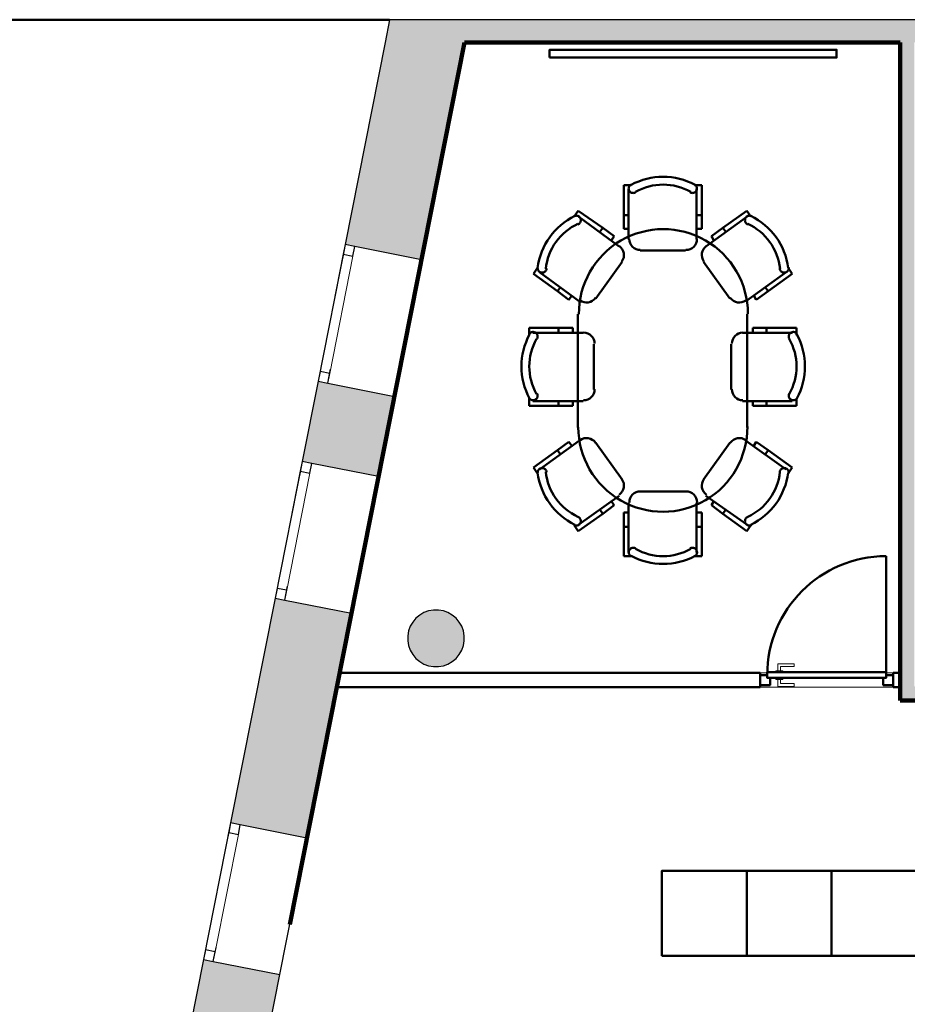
# Model space of a CAD drawing. Header units: metres. Extents: x -1 to 430, y -6 to 34.
# Tile 4 of 13: x 398.12 to 404.39, y 21.27 to 28.23. Entities that reach past the tile are written whole.
import ezdxf

# ---------------------------------------------------------------- set-up
doc = ezdxf.new("R2010")
doc.units = ezdxf.units.M
for name, pattern in [('CONTINUA', [0]), ('PUNKT', [6.35, 0, -6.35]), ('VERDECKT', [9.525, 6.35, -3.175])]:
    doc.linetypes.add(name, pattern=pattern)
for name, color, linetype, lineweight in [('3D P4 MURS', 7, 'CONTINUA', 25), ('3D P4 MURS NOUS', 7, 'CONTINUA', 25), ('3D P4 PILAR', 7, 'CONTINUA', 25), ('P4  REVESTIMENT pintat (blau fosc)', 7, 'CONTINUA', 25), ('P4 ESCALES 2D', 7, 'CONTINUA', 25), ('P4 MOBLES', 7, 'CONTINUA', 25), ('P4 REVESTIMENT  enguixat i pintat (lila)', 7, 'CONTINUA', 25)]:
    doc.layers.add(name, color=color, linetype=linetype, lineweight=lineweight)

# ---------------------------------------------------------------- blocks, each defined once
blk = doc.blocks.new('_CLOSEDFILLED')
at = {"color": 0, "linetype": 'ByBlock', "lineweight": -2}
blk.add_solid([(-1, 0), (0, 0), (-1, 0)], dxfattribs=at)
blk = doc.blocks.new('OBJETO_COMPLEJO_1')
at = {"layer": 'P4 MOBLES', "color": 202, "linetype": 'CONTINUA', "lineweight": 50, "transparency": 33554687}
for p, q in [((402.4351, 27.0593), (402.3843, 27.0593)), ((402.3843, 27.0593), (402.3843, 26.8476)), ((402.8838, 27.0593), (402.9346, 27.0593)), ((402.9346, 27.0593), (402.9346, 26.8476)), ((402.4182, 27.0339), (402.4182, 26.6783)), ((402.8965, 26.6783), (402.8965, 27.0339)), ((402.033, 26.8392), (402.0626, 26.8773)), ((402.0626, 26.8773), (402.2362, 26.7587)), ((402.3843, 26.8476), (402.4182, 26.8476)), ((402.3843, 26.8476), (402.3843, 26.7503)), ((402.9346, 26.8476), (402.8965, 26.8476)), ((402.9346, 26.8476), (402.9346, 26.7503)), ((403.2521, 26.8773), (403.0828, 26.7587)), ((403.2818, 26.8392), (403.2521, 26.8773)), ((402.3505, 26.6275), (402.0668, 26.8349)), ((402.9643, 26.6275), (403.2521, 26.8349)), ((402.2362, 26.7587), (402.215, 26.7291)), ((402.2362, 26.7587), (402.3166, 26.6995)), ((402.3843, 26.7503), (402.4182, 26.7503)), ((402.9346, 26.7503), (402.8965, 26.7503)), ((402.9304, 26.7503), (402.905, 26.7503)), ((403.0828, 26.7587), (403.0024, 26.6995)), ((403.0828, 26.7587), (403.104, 26.7291)), ((402.3166, 26.6995), (402.2954, 26.6698)), ((402.3124, 26.6952), (402.2997, 26.6741)), ((403.0024, 26.6995), (403.0193, 26.6698)), ((403.0024, 26.6952), (403.0193, 26.6741)), ((402.4986, 26.5979), (402.8203, 26.5979)), ((402.1854, 26.2592), (402.3716, 26.5174)), ((403.1336, 26.2592), (402.9473, 26.5174)), ((401.7748, 26.4751), (401.7451, 26.4328)), ((401.7451, 26.4328), (401.9144, 26.31)), ((401.7875, 26.4455), (402.0711, 26.2381)), ((403.5315, 26.4455), (403.2437, 26.2381)), ((403.5738, 26.4328), (403.4045, 26.31)), ((403.5442, 26.4751), (403.5738, 26.4328)), ((401.9144, 26.31), (401.9356, 26.3396)), ((401.9144, 26.31), (401.9949, 26.2508)), ((403.4045, 26.31), (403.3199, 26.2508)), ((403.4045, 26.31), (403.3834, 26.3396)), ((401.9949, 26.2508), (402.016, 26.2804)), ((403.3199, 26.2508), (403.3029, 26.2804)), ((402.0584, 26.1492), (402.0584, 25.3491)), ((403.2564, 25.3491), (403.2564, 26.1492)), ((401.7155, 26.001), (401.7155, 26.0518)), ((401.7155, 26.0518), (401.9229, 26.0518)), ((402.0965, 26.0179), (401.7409, 26.0179)), ((401.9229, 26.0518), (401.9229, 26.0179)), ((401.9229, 26.0518), (402.0245, 26.0518)), ((402.0245, 26.0518), (402.0245, 26.0179)), ((402.0245, 26.0476), (402.0245, 26.0222)), ((403.2225, 26.0179), (403.5738, 26.0179)), ((403.3918, 26.0518), (403.2945, 26.0518)), ((403.2945, 26.0518), (403.2945, 26.0179)), ((403.2945, 26.0476), (403.2945, 26.0222)), ((403.3918, 26.0518), (403.3918, 26.0179)), ((403.6035, 26.0518), (403.3918, 26.0518)), ((403.6035, 26.001), (403.6035, 26.0518)), ((402.1727, 25.6158), (402.1727, 25.9375)), ((403.1421, 25.6158), (403.1421, 25.9375)), ((401.7155, 25.5523), (401.7155, 25.5015)), ((401.7409, 25.5353), (402.0965, 25.5353)), ((401.9229, 25.5015), (401.9229, 25.5353)), ((402.0245, 25.5015), (402.0245, 25.5353)), ((403.5738, 25.5353), (403.2225, 25.5353)), ((403.2945, 25.5015), (403.2945, 25.5353)), ((403.3918, 25.5015), (403.3918, 25.5353)), ((403.6035, 25.5523), (403.6035, 25.5015)), ((401.7155, 25.5015), (401.9229, 25.5015)), ((401.9229, 25.5015), (402.0245, 25.5015)), ((403.3918, 25.5015), (403.2945, 25.5015)), ((403.6035, 25.5015), (403.3918, 25.5015)), ((401.7875, 25.0528), (402.0711, 25.256)), ((401.9144, 25.1882), (401.9949, 25.2475)), ((401.9949, 25.2475), (402.016, 25.2179)), ((403.5315, 25.0528), (403.2437, 25.256)), ((403.3199, 25.2475), (403.3029, 25.2179)), ((403.4045, 25.1882), (403.3199, 25.2475)), ((401.7451, 25.0655), (401.9144, 25.1882)), ((401.9144, 25.1882), (401.9356, 25.1586)), ((402.1854, 25.239), (402.3716, 24.9808)), ((403.1336, 25.239), (402.9473, 24.9808)), ((403.4045, 25.1882), (403.3834, 25.1586)), ((403.5738, 25.0655), (403.4045, 25.1882)), ((401.7748, 25.0231), (401.7451, 25.0655)), ((403.5442, 25.0231), (403.5738, 25.0655)), ((402.4986, 24.8961), (402.8203, 24.8961)), ((402.3505, 24.8665), (402.0668, 24.6633)), ((402.3166, 24.7988), (402.2954, 24.8284)), ((402.3124, 24.803), (402.2997, 24.8242)), ((402.9643, 24.8665), (403.2521, 24.6633)), ((403.0024, 24.7988), (403.0193, 24.8284)), ((403.0024, 24.803), (403.0193, 24.8242)), ((402.2362, 24.7395), (402.215, 24.7691)), ((402.2362, 24.7395), (402.3166, 24.7988)), ((402.4182, 24.4644), (402.4182, 24.8157)), ((402.8965, 24.8157), (402.8965, 24.4644)), ((403.0828, 24.7395), (403.0024, 24.7988)), ((403.0828, 24.7395), (403.104, 24.7691)), ((402.0626, 24.6167), (402.2362, 24.7395)), ((402.3843, 24.6464), (402.3843, 24.748)), ((402.3843, 24.748), (402.4182, 24.748)), ((402.9346, 24.748), (402.8965, 24.748)), ((402.9304, 24.748), (402.905, 24.748)), ((402.9346, 24.6464), (402.9346, 24.748)), ((403.2521, 24.6167), (403.0828, 24.7395)), ((402.033, 24.6591), (402.0626, 24.6167)), ((402.3843, 24.6464), (402.4182, 24.6464)), ((402.3843, 24.439), (402.3843, 24.6464)), ((402.9346, 24.6464), (402.8965, 24.6464)), ((402.9346, 24.439), (402.9346, 24.6464)), ((403.2818, 24.6591), (403.2521, 24.6167)), ((402.4351, 24.439), (402.3843, 24.439)), ((402.8838, 24.439), (402.9346, 24.439))]:
    blk.add_line(p, q, dxfattribs=at)
for points in [[(402.4346, 27.0638), (402.431, 27.0615), (402.4278, 27.0587), (402.425, 27.0556), (402.4226, 27.0521), (402.4207, 27.0484), (402.4193, 27.0444), (402.4185, 27.0402), (402.4182, 27.0359), (402.4185, 27.0316), (402.4194, 27.0275), (402.4208, 27.0235), (402.4227, 27.0198), (402.425, 27.0163), (402.4279, 27.0132), (402.4311, 27.0104), (402.4347, 27.0081), (402.4387, 27.0063), (402.4427, 27.0051), (402.4469, 27.0044), (402.4511, 27.0043), (402.4552, 27.0047), (402.4593, 27.0057), (402.4633, 27.0072), (402.4671, 27.0093)], [(402.8519, 27.0093), (402.8556, 27.0072), (402.8596, 27.0057), (402.8636, 27.0047), (402.8677, 27.0043), (402.8719, 27.0044), (402.876, 27.005), (402.8801, 27.0062), (402.884, 27.008), (402.8876, 27.0102), (402.8908, 27.0129), (402.8937, 27.016), (402.8961, 27.0194), (402.898, 27.023), (402.8995, 27.027), (402.9004, 27.0311), (402.9008, 27.0353), (402.9006, 27.0396), (402.8998, 27.0437), (402.8985, 27.0477), (402.8968, 27.0515), (402.8945, 27.0549), (402.8918, 27.0581), (402.8887, 27.0609), (402.8852, 27.0634)], [(402.0601, 26.783), (402.0639, 26.7849), (402.0674, 26.7872), (402.0706, 26.7899), (402.0734, 26.793), (402.0757, 26.7964), (402.0776, 26.8002), (402.079, 26.8041), (402.0798, 26.8083), (402.0801, 26.8126), (402.0798, 26.8168), (402.079, 26.8209), (402.0776, 26.8248), (402.0758, 26.8285), (402.0734, 26.832), (402.0707, 26.8351), (402.0674, 26.8379), (402.0638, 26.8402), (402.06, 26.842), (402.0561, 26.8433), (402.052, 26.8441), (402.0478, 26.8443), (402.0437, 26.8439), (402.0395, 26.843), (402.0355, 26.8416)], [(403.2846, 26.8416), (403.2806, 26.843), (403.2765, 26.8439), (403.2723, 26.8443), (403.2682, 26.8441), (403.2641, 26.8433), (403.2601, 26.842), (403.2563, 26.8402), (403.2527, 26.8379), (403.2495, 26.8351), (403.2467, 26.832), (403.2444, 26.8285), (403.2425, 26.8248), (403.2412, 26.8209), (403.2403, 26.8168), (403.24, 26.8126), (403.2403, 26.8083), (403.2412, 26.8041), (403.2425, 26.8002), (403.2444, 26.7964), (403.2468, 26.793), (403.2495, 26.7899), (403.2527, 26.7872), (403.2562, 26.7849), (403.2601, 26.783)], [(402.4224, 26.6804), (402.424, 26.6646), (402.4286, 26.6499), (402.4358, 26.6366), (402.4454, 26.625), (402.457, 26.6155), (402.4703, 26.6083), (402.485, 26.6037), (402.5007, 26.6021)], [(402.8225, 26.6021), (402.8382, 26.6037), (402.8529, 26.6083), (402.8662, 26.6155), (402.8778, 26.625), (402.8874, 26.6366), (402.8946, 26.6499), (402.8992, 26.6646), (402.9008, 26.6804)], [(402.3702, 26.5213), (402.3781, 26.5351), (402.383, 26.5497), (402.3849, 26.5647), (402.3839, 26.5797), (402.38, 26.5942), (402.3734, 26.6078), (402.3641, 26.6201), (402.3523, 26.6306)], [(402.9679, 26.6306), (402.956, 26.6201), (402.9467, 26.6078), (402.9401, 26.5942), (402.9363, 26.5797), (402.9353, 26.5647), (402.9372, 26.5497), (402.942, 26.5351), (402.9499, 26.5213)], [(401.7755, 26.4776), (401.7753, 26.4733), (401.7757, 26.4691), (401.7766, 26.465), (401.778, 26.461), (401.7799, 26.4573), (401.7824, 26.4539), (401.7853, 26.4508), (401.7886, 26.448), (401.7923, 26.4458), (401.7961, 26.444), (401.8002, 26.4429), (401.8043, 26.4422), (401.8085, 26.4421), (401.8127, 26.4426), (401.8168, 26.4436), (401.8208, 26.4453), (401.8246, 26.4474), (401.828, 26.45), (401.8309, 26.4529), (401.8335, 26.4563), (401.8356, 26.4599), (401.8372, 26.4638), (401.8382, 26.4679), (401.8388, 26.4722)], [(403.4856, 26.4722), (403.4861, 26.4679), (403.4872, 26.4638), (403.4888, 26.4599), (403.4909, 26.4563), (403.4934, 26.4529), (403.4964, 26.45), (403.4998, 26.4474), (403.5035, 26.4453), (403.5075, 26.4437), (403.5117, 26.4426), (403.5158, 26.4421), (403.52, 26.4422), (403.5242, 26.4429), (403.5282, 26.444), (403.5321, 26.4458), (403.5358, 26.448), (403.5391, 26.4508), (403.542, 26.4539), (403.5444, 26.4573), (403.5464, 26.461), (403.5478, 26.465), (403.5487, 26.4691), (403.5491, 26.4733), (403.5488, 26.4776)], [(402.0746, 26.2451), (402.0884, 26.2372), (402.103, 26.2324), (402.118, 26.2305), (402.133, 26.2315), (402.1475, 26.2353), (402.1612, 26.2419), (402.1734, 26.2512), (402.1839, 26.2631)], [(403.1362, 26.2631), (403.1467, 26.2512), (403.159, 26.2419), (403.1726, 26.2353), (403.1871, 26.2315), (403.2021, 26.2305), (403.2171, 26.2324), (403.2317, 26.2372), (403.2455, 26.2451)], [(401.7703, 25.9741), (401.7723, 25.9779), (401.7739, 25.9818), (401.7748, 25.9858), (401.7753, 25.99), (401.7752, 25.9941), (401.7745, 25.9983), (401.7733, 26.0023), (401.7716, 26.0062), (401.7693, 26.0098), (401.7666, 26.0131), (401.7636, 26.0159), (401.7602, 26.0183), (401.7565, 26.0202), (401.7526, 26.0217), (401.7485, 26.0226), (401.7442, 26.023), (401.74, 26.0228), (401.7358, 26.0221), (401.7319, 26.0208), (401.7281, 26.019), (401.7246, 26.0167), (401.7214, 26.014), (401.7186, 26.0109), (401.7162, 26.0074)], [(402.1775, 25.9405), (402.1759, 25.9562), (402.1713, 25.9709), (402.1641, 25.9842), (402.1545, 25.9958), (402.1429, 26.0054), (402.1296, 26.0126), (402.1149, 26.0172), (402.0992, 26.0188)], [(403.2252, 26.0188), (403.2094, 26.0172), (403.1947, 26.0126), (403.1814, 26.0054), (403.1698, 25.9958), (403.1603, 25.9842), (403.1531, 25.9709), (403.1485, 25.9562), (403.1469, 25.9405)], [(403.6082, 26.0074), (403.6058, 26.0109), (403.6029, 26.014), (403.5998, 26.0167), (403.5963, 26.019), (403.5925, 26.0208), (403.5885, 26.0221), (403.5844, 26.0228), (403.5801, 26.023), (403.5759, 26.0226), (403.5718, 26.0217), (403.5679, 26.0202), (403.5642, 26.0183), (403.5608, 26.0159), (403.5577, 26.0131), (403.5551, 26.0098), (403.5528, 26.0062), (403.5511, 26.0023), (403.5499, 25.9983), (403.5492, 25.9941), (403.5491, 25.99), (403.5495, 25.9858), (403.5505, 25.9818), (403.552, 25.9779), (403.5541, 25.9741)], [(401.7157, 25.5568), (401.7181, 25.5532), (401.7208, 25.55), (401.724, 25.5472), (401.7274, 25.5448), (401.7312, 25.5429), (401.7352, 25.5415), (401.7393, 25.5407), (401.7436, 25.5404), (401.7479, 25.5407), (401.7521, 25.5416), (401.756, 25.543), (401.7598, 25.5449), (401.7632, 25.5473), (401.7664, 25.5501), (401.7691, 25.5533), (401.7714, 25.557), (401.7732, 25.5609), (401.7745, 25.5649), (401.7752, 25.5691), (401.7753, 25.5733), (401.7749, 25.5775), (401.7739, 25.5816), (401.7724, 25.5855), (401.7703, 25.5893)], [(402.0992, 25.5404), (402.1149, 25.542), (402.1296, 25.5466), (402.1429, 25.5538), (402.1545, 25.5633), (402.1641, 25.5749), (402.1713, 25.5882), (402.1759, 25.6029), (402.1775, 25.6187)], [(403.1469, 25.6187), (403.1485, 25.6029), (403.1531, 25.5882), (403.1603, 25.5749), (403.1698, 25.5633), (403.1814, 25.5538), (403.1947, 25.5466), (403.2094, 25.542), (403.2252, 25.5404)], [(403.5541, 25.5893), (403.552, 25.5855), (403.5505, 25.5816), (403.5495, 25.5775), (403.5491, 25.5733), (403.5492, 25.5691), (403.5499, 25.5649), (403.5511, 25.5609), (403.5529, 25.557), (403.5553, 25.5533), (403.558, 25.5501), (403.5611, 25.5473), (403.5646, 25.5449), (403.5683, 25.543), (403.5723, 25.5416), (403.5765, 25.5407), (403.5808, 25.5404), (403.585, 25.5407), (403.5892, 25.5415), (403.5932, 25.5429), (403.5969, 25.5448), (403.6004, 25.5472), (403.6035, 25.55), (403.6063, 25.5532), (403.6086, 25.5568)], [(402.1839, 25.2411), (402.1734, 25.253), (402.1612, 25.2622), (402.1475, 25.2688), (402.133, 25.2727), (402.118, 25.2737), (402.103, 25.2718), (402.0884, 25.2669), (402.0746, 25.259)], [(403.2455, 25.259), (403.2317, 25.2669), (403.2171, 25.2718), (403.2021, 25.2737), (403.1871, 25.2727), (403.1726, 25.2688), (403.159, 25.2622), (403.1467, 25.2529), (403.1362, 25.241)], [(401.8388, 25.0319), (401.8382, 25.0362), (401.8372, 25.0403), (401.8356, 25.0442), (401.8335, 25.0479), (401.8309, 25.0512), (401.828, 25.0542), (401.8246, 25.0568), (401.8208, 25.0589), (401.8168, 25.0605), (401.8127, 25.0615), (401.8085, 25.062), (401.8043, 25.0619), (401.8002, 25.0613), (401.7961, 25.0601), (401.7923, 25.0584), (401.7886, 25.0561), (401.7853, 25.0534), (401.7824, 25.0503), (401.7799, 25.0468), (401.778, 25.0431), (401.7766, 25.0392), (401.7757, 25.035), (401.7753, 25.0308), (401.7755, 25.0265)], [(403.5488, 25.0265), (403.5491, 25.0308), (403.5487, 25.0351), (403.5478, 25.0392), (403.5464, 25.0431), (403.5444, 25.0468), (403.542, 25.0503), (403.5391, 25.0534), (403.5358, 25.0561), (403.5321, 25.0584), (403.5282, 25.0601), (403.5242, 25.0613), (403.52, 25.0619), (403.5158, 25.062), (403.5117, 25.0615), (403.5075, 25.0605), (403.5035, 25.0589), (403.4998, 25.0568), (403.4964, 25.0542), (403.4934, 25.0512), (403.4909, 25.0479), (403.4888, 25.0442), (403.4872, 25.0403), (403.4861, 25.0362), (403.4856, 25.0319)], [(402.3523, 24.8735), (402.3641, 24.884), (402.3734, 24.8963), (402.38, 24.9099), (402.3839, 24.9245), (402.3849, 24.9395), (402.383, 24.9545), (402.3781, 24.9691), (402.3702, 24.9828)], [(402.9499, 24.9828), (402.942, 24.9691), (402.9372, 24.9545), (402.9353, 24.9394), (402.9363, 24.9245), (402.9401, 24.9099), (402.9467, 24.8963), (402.956, 24.884), (402.9679, 24.8735)], [(402.5013, 24.8969), (402.4855, 24.8953), (402.4708, 24.8908), (402.4575, 24.8836), (402.4459, 24.874), (402.4364, 24.8624), (402.4292, 24.8491), (402.4246, 24.8344), (402.423, 24.8186)], [(402.9014, 24.8186), (402.8998, 24.8344), (402.8952, 24.8491), (402.888, 24.8624), (402.8784, 24.874), (402.8668, 24.8836), (402.8535, 24.8908), (402.8388, 24.8953), (402.8231, 24.8969)], [(402.0355, 24.6583), (402.0395, 24.6569), (402.0437, 24.656), (402.0478, 24.6556), (402.052, 24.6558), (402.0561, 24.6566), (402.06, 24.6579), (402.0638, 24.6597), (402.0674, 24.662), (402.0707, 24.6648), (402.0734, 24.6679), (402.0758, 24.6714), (402.0776, 24.6751), (402.079, 24.679), (402.0798, 24.6831), (402.0801, 24.6873), (402.0798, 24.6916), (402.079, 24.6958), (402.0776, 24.6998), (402.0757, 24.7035), (402.0734, 24.7069), (402.0706, 24.71), (402.0674, 24.7128), (402.0639, 24.7151), (402.0601, 24.7169)], [(403.2601, 24.7169), (403.2562, 24.7151), (403.2527, 24.7128), (403.2495, 24.71), (403.2468, 24.7069), (403.2444, 24.7035), (403.2425, 24.6998), (403.2412, 24.6958), (403.2403, 24.6916), (403.24, 24.6873), (403.2403, 24.6831), (403.2412, 24.679), (403.2425, 24.6751), (403.2444, 24.6714), (403.2467, 24.6679), (403.2495, 24.6648), (403.2527, 24.662), (403.2563, 24.6597), (403.2601, 24.6579), (403.2641, 24.6566), (403.2682, 24.6558), (403.2723, 24.6556), (403.2765, 24.656), (403.2806, 24.6569), (403.2846, 24.6583)], [(402.4677, 24.494), (402.4639, 24.4961), (402.4599, 24.4976), (402.4558, 24.4986), (402.4516, 24.499), (402.4474, 24.4989), (402.4433, 24.4982), (402.4392, 24.4969), (402.4353, 24.4951), (402.4317, 24.4928), (402.4284, 24.4901), (402.4256, 24.4869), (402.4232, 24.4835), (402.4213, 24.4797), (402.4199, 24.4758), (402.4191, 24.4716), (402.4188, 24.4673), (402.4191, 24.463), (402.4199, 24.4589), (402.4213, 24.4549), (402.4232, 24.4511), (402.4255, 24.4477), (402.4283, 24.4445), (402.4316, 24.4418), (402.4352, 24.4394)], [(402.8857, 24.4399), (402.8893, 24.4423), (402.8924, 24.4451), (402.8951, 24.4483), (402.8974, 24.4518), (402.8991, 24.4556), (402.9004, 24.4595), (402.9012, 24.4637), (402.9014, 24.4679), (402.901, 24.4722), (402.9001, 24.4763), (402.8986, 24.4802), (402.8967, 24.4839), (402.8943, 24.4873), (402.8914, 24.4903), (402.8882, 24.493), (402.8845, 24.4953), (402.8807, 24.497), (402.8766, 24.4982), (402.8725, 24.4989), (402.8683, 24.499), (402.8642, 24.4985), (402.8601, 24.4976), (402.8562, 24.496), (402.8525, 24.494)]]:
    blk.add_lwpolyline(points, dxfattribs=at)
for centre, radius, start, end in [((402.6617, 26.6426), 0.476, 61.7023, 118.31126), ((402.6617, 26.668), 0.3956, 60.45388, 119.56284), ((402.2472, 26.4148), 0.476, 116.03229, 172.64073), ((403.0731, 26.4147), 0.476, 7.36723, 63.97567), ((402.226, 26.4275), 0.3956, 114.78313, 173.89157), ((403.0942, 26.4274), 0.3956, 6.11805, 65.22722), ((402.6635, 26.1521), 0.5971, 359.92529, 180.43596), ((402.137, 25.7797), 0.476, 151.70237, 208.31074), ((402.1116, 25.7797), 0.3956, 150.45351, 209.5624), ((403.2085, 25.7795), 0.3956, 330.45335, 29.56209), ((403.1874, 25.7795), 0.476, 331.70286, 28.31116), ((402.6597, 25.3504), 0.5971, 179.9253, 0.43593), ((402.2259, 25.0768), 0.3956, 186.12386, 245.23316), ((403.0941, 25.0767), 0.3956, 294.78909, 353.89783), ((402.2471, 25.0895), 0.476, 187.37292, 243.98146), ((403.073, 25.0894), 0.476, 296.03808, 352.64644), ((402.6621, 24.8353), 0.3956, 240.45391, 299.56284), ((402.6621, 24.8607), 0.476, 241.70305, 298.31079)]:
    blk.add_arc(centre, radius, start, end, dxfattribs=at)

msp = doc.modelspace()

# ---------------------------------------------------------------- hatches: boundary and pattern name
at = {"layer": '3D P4 MURS', "linetype": 'CONTINUA', "lineweight": 18, "true_color": 0xa0a0a0, "transparency": 33554687}
for points in [[(400.698, 28.0682), (400.4151, 26.64), (400.9546, 26.5331), (401.2904, 28.2282), (400.7297, 28.2282)], [(426.8464, 28.2282), (401.2904, 28.2282), (401.2587, 28.0682), (426.8132, 28.0682)], [(404.437, 23.5195), (404.437, 28.0682), (404.337, 28.0682), (404.337, 23.5195)], [(400.2239, 25.6752), (400.1116, 25.1082), (400.6511, 25.0013), (400.7634, 25.5683)], [(399.6059, 22.5561), (400.1454, 22.4492), (400.4599, 24.0365), (399.9204, 24.1434)], [(404.337, 23.4195), (406.177, 23.4195), (406.177, 23.5195), (404.337, 23.5195)], [(399.3106, 21.0653), (399.8501, 20.9584), (399.9543, 21.4844), (399.4148, 21.5913)]]:
    msp.add_hatch(color=253, dxfattribs=at).paths.add_polyline_path(points)
at = {"layer": '3D P4 PILAR', "linetype": 'CONTINUA', "lineweight": 18, "transparency": 33554687}
msp.add_hatch(color=9, dxfattribs=at).paths.add_polyline_path([(401.0745, 24.0592), (401.0395, 24.0592), (401.0051, 24.0531), (400.9722, 24.0412), (400.942, 24.0237), (400.9152, 24.0012), (400.8927, 23.9745), (400.8753, 23.9442), (400.8633, 23.9114), (400.8572, 23.8769), (400.8572, 23.842), (400.8633, 23.8076), (400.8753, 23.7747), (400.8927, 23.7445), (400.9152, 23.7177), (400.942, 23.6952), (400.9722, 23.6777), (401.0051, 23.6658), (401.0395, 23.6597), (401.0745, 23.6597), (401.1089, 23.6658), (401.1417, 23.6777), (401.172, 23.6952), (401.1988, 23.7177), (401.2212, 23.7445), (401.2387, 23.7747), (401.2507, 23.8076), (401.2567, 23.842), (401.2567, 23.8769), (401.2507, 23.9114), (401.2387, 23.9442), (401.2212, 23.9745), (401.1988, 24.0012), (401.172, 24.0237), (401.1417, 24.0412), (401.1089, 24.0531)])

# ---------------------------------------------------------------- linework, layer by layer
at = {"layer": '3D P4 MURS', "color": 7, "linetype": 'CONTINUA', "lineweight": 25, "transparency": 33554687}
for p, q in [((400.7297, 28.2282), (400.698, 28.0682)), ((401.2904, 28.2282), (400.7297, 28.2282)), ((426.8464, 28.2282), (401.2904, 28.2282)), ((400.698, 28.0682), (400.4151, 26.64)), ((400.9546, 26.5331), (401.2587, 28.0682)), ((401.2587, 28.0682), (404.337, 28.0682)), ((404.337, 28.0682), (404.337, 23.5195)), ((400.4151, 26.64), (400.2239, 25.6752)), ((400.4837, 26.6264), (400.4151, 26.64)), ((400.9546, 26.5331), (400.4837, 26.6264)), ((400.7634, 25.5683), (400.9546, 26.5331)), ((400.2239, 25.6752), (400.1116, 25.1082)), ((400.2239, 25.6752), (400.2926, 25.6616)), ((400.2926, 25.6616), (400.7634, 25.5683)), ((400.6511, 25.0013), (400.7634, 25.5683)), ((400.1116, 25.1082), (399.9204, 24.1434)), ((400.1802, 25.0946), (400.1116, 25.1082)), ((400.6511, 25.0013), (400.1802, 25.0946)), ((400.4599, 24.0365), (400.6511, 25.0013)), ((399.9204, 24.1434), (399.6059, 22.5561)), ((399.9204, 24.1434), (399.9891, 24.1298)), ((399.9891, 24.1298), (400.4599, 24.0365)), ((400.1454, 22.4492), (400.4599, 24.0365)), ((404.337, 23.5195), (404.337, 23.4195)), ((404.337, 23.4195), (406.177, 23.4195)), ((399.6059, 22.5561), (399.4148, 21.5913)), ((399.6746, 22.5425), (399.6059, 22.5561)), ((400.1454, 22.4492), (399.6746, 22.5425)), ((399.9543, 21.4844), (400.1454, 22.4492)), ((399.4148, 21.5913), (399.3106, 21.0653)), ((399.4148, 21.5913), (399.4834, 21.5777)), ((399.4834, 21.5777), (399.9543, 21.4844)), ((399.8501, 20.9584), (399.9543, 21.4844))]:
    msp.add_line(p, q, dxfattribs=at)
at = {"layer": '3D P4 MURS', "color": 7, "linetype": 'PUNKT', "lineweight": 25, "transparency": 33554687}
for p, q in [((400.4151, 26.64), (400.2239, 25.6752)), ((400.4837, 26.6264), (400.4151, 26.64)), ((400.2926, 25.6616), (400.4837, 26.6264)), ((400.2239, 25.6752), (400.2926, 25.6616)), ((400.1116, 25.1082), (399.9204, 24.1434)), ((400.1802, 25.0946), (400.1116, 25.1082)), ((399.9891, 24.1298), (400.1802, 25.0946)), ((399.9204, 24.1434), (399.9891, 24.1298)), ((399.6059, 22.5561), (399.4148, 21.5913)), ((399.4834, 21.5777), (399.6746, 22.5425)), ((399.6746, 22.5425), (399.6059, 22.5561)), ((399.4148, 21.5913), (399.4834, 21.5777))]:
    msp.add_line(p, q, dxfattribs=at)
at = {"layer": '3D P4 MURS', "color": 7, "linetype": 'CONTINUA', "lineweight": 25, "transparency": 33554687}
for points in [[(400.4151, 26.64), (400.4015, 26.5713), (400.4701, 26.5577), (400.4837, 26.6264), (400.4151, 26.64)], [(400.2375, 25.7439), (400.2239, 25.6752), (400.2926, 25.6616), (400.3062, 25.7303), (400.2375, 25.7439)], [(400.1116, 25.1082), (400.098, 25.0395), (400.1666, 25.0259), (400.1802, 25.0946), (400.1116, 25.1082)], [(399.934, 24.2121), (399.9204, 24.1434), (399.9891, 24.1298), (400.0027, 24.1985), (399.934, 24.2121)], [(399.6059, 22.5561), (399.5923, 22.4874), (399.661, 22.4738), (399.6746, 22.5425), (399.6059, 22.5561)], [(399.4284, 21.66), (399.4148, 21.5913), (399.4834, 21.5777), (399.4971, 21.6464), (399.4284, 21.66)]]:
    msp.add_lwpolyline(points, close=True, dxfattribs=at)
at = {"layer": '3D P4 MURS', "color": 40, "linetype": 'CONTINUA', "lineweight": 18, "transparency": 33554687}
for points in [[(400.4015, 26.5713), (400.2375, 25.7439), (400.3062, 25.7303), (400.4701, 26.5577), (400.4015, 26.5713)], [(400.098, 25.0395), (399.934, 24.2121), (400.0027, 24.1985), (400.1666, 25.0259), (400.098, 25.0395)], [(399.5923, 22.4874), (399.4284, 21.66), (399.4971, 21.6464), (399.661, 22.4738), (399.5923, 22.4874)]]:
    msp.add_lwpolyline(points, close=True, dxfattribs=at)
at = {"layer": '3D P4 MURS NOUS', "color": 4, "linetype": 'CONTINUA', "lineweight": 50, "transparency": 33554687}
for p, q in [((404.237, 23.6197), (404.237, 24.4397)), ((400.3764, 23.6147), (400.3565, 23.5147)), ((403.347, 23.6147), (400.3764, 23.6147)), ((403.347, 23.6147), (403.347, 23.5147)), ((404.287, 23.5147), (404.287, 23.6147)), ((404.337, 23.6147), (404.287, 23.6147)), ((404.337, 23.5147), (404.337, 23.6147)), ((400.3565, 23.5147), (403.347, 23.5147)), ((404.287, 23.5147), (404.337, 23.5147))]:
    msp.add_line(p, q, dxfattribs=at)
at = {"layer": '3D P4 MURS NOUS', "color": 40, "linetype": 'CONTINUA', "lineweight": 18, "transparency": 33554687}
for points in [[(403.472, 23.6297), (403.492, 23.6297), (403.492, 23.6597), (403.587, 23.6597), (403.587, 23.6797), (403.472, 23.6797), (403.472, 23.6297)], [(403.457, 23.6197), (403.507, 23.6197), (403.507, 23.6297), (403.457, 23.6297), (403.457, 23.6197)], [(403.457, 23.5697), (403.507, 23.5697), (403.507, 23.5797), (403.457, 23.5797), (403.457, 23.5697)], [(403.472, 23.5697), (403.492, 23.5697), (403.492, 23.5397), (403.587, 23.5397), (403.587, 23.5197), (403.472, 23.5197), (403.472, 23.5697)]]:
    msp.add_lwpolyline(points, close=True, dxfattribs=at)
at = {"layer": '3D P4 MURS NOUS', "color": 4, "linetype": 'CONTINUA', "lineweight": 50, "transparency": 33554687}
for points in [[(403.417, 23.5797), (403.397, 23.5797), (403.397, 23.5997), (403.347, 23.5997), (403.347, 23.5297), (403.417, 23.5297), (403.417, 23.5797)], [(403.397, 23.5797), (404.237, 23.5797), (404.237, 23.5997), (404.237, 23.6197), (403.397, 23.6197), (403.397, 23.5997), (403.397, 23.5797)], [(404.237, 23.5997), (404.237, 23.5797), (404.217, 23.5797), (404.217, 23.5297), (404.287, 23.5297), (404.287, 23.5997), (404.237, 23.5997)]]:
    msp.add_lwpolyline(points, close=True, dxfattribs=at)
msp.add_arc((404.237, 23.5997), 0.84, 90, 180, dxfattribs=at)
at = {"layer": '3D P4 PILAR', "color": 7, "linetype": 'CONTINUA', "lineweight": 25, "transparency": 33554687}
for p, q in [((401.0395, 24.0592), (401.0051, 24.0531)), ((401.0745, 24.0592), (401.0395, 24.0592)), ((401.1089, 24.0531), (401.0745, 24.0592)), ((400.9152, 24.0012), (400.8927, 23.9745)), ((400.942, 24.0237), (400.9152, 24.0012)), ((400.9722, 24.0412), (400.942, 24.0237)), ((401.0051, 24.0531), (400.9722, 24.0412)), ((401.1417, 24.0412), (401.1089, 24.0531)), ((401.172, 24.0237), (401.1417, 24.0412)), ((401.1988, 24.0012), (401.172, 24.0237)), ((401.2212, 23.9745), (401.1988, 24.0012)), ((400.8753, 23.9442), (400.8633, 23.9114)), ((400.8927, 23.9745), (400.8753, 23.9442)), ((401.2387, 23.9442), (401.2212, 23.9745)), ((401.2507, 23.9114), (401.2387, 23.9442)), ((400.8633, 23.9114), (400.8572, 23.8769)), ((400.8572, 23.8769), (400.8572, 23.842)), ((401.2567, 23.8769), (401.2507, 23.9114)), ((401.2567, 23.842), (401.2567, 23.8769)), ((400.8572, 23.842), (400.8633, 23.8076)), ((400.8633, 23.8076), (400.8753, 23.7747)), ((401.2387, 23.7747), (401.2507, 23.8076)), ((401.2507, 23.8076), (401.2567, 23.842)), ((400.8753, 23.7747), (400.8927, 23.7445)), ((400.8927, 23.7445), (400.9152, 23.7177)), ((400.9152, 23.7177), (400.942, 23.6952)), ((401.172, 23.6952), (401.1988, 23.7177)), ((401.1988, 23.7177), (401.2212, 23.7445)), ((401.2212, 23.7445), (401.2387, 23.7747)), ((400.942, 23.6952), (400.9722, 23.6777)), ((400.9722, 23.6777), (401.0051, 23.6658)), ((401.0051, 23.6658), (401.0395, 23.6597)), ((401.0395, 23.6597), (401.0745, 23.6597)), ((401.0745, 23.6597), (401.1089, 23.6658)), ((401.1089, 23.6658), (401.1417, 23.6777)), ((401.1417, 23.6777), (401.172, 23.6952))]:
    msp.add_line(p, q, dxfattribs=at)
at = {"layer": 'P4  REVESTIMENT pintat (blau fosc)', "color": 180, "linetype": 'VERDECKT', "lineweight": 13, "transparency": 33554687}
for p, q in [((404.337, 23.6147), (400.3764, 23.6147)), ((400.3565, 23.5147), (404.337, 23.5147))]:
    msp.add_line(p, q, dxfattribs=at)
at = {"layer": 'P4 ESCALES 2D', "color": 202, "lineweight": 50, "transparency": 33554687}
msp.add_line((400.7297, 28.2282), (391.693, 28.2282), dxfattribs=at)
at = {"layer": 'P4 MOBLES', "color": 202, "linetype": 'CONTINUA', "lineweight": 50, "transparency": 33554687}
for points in [[(401.8594, 27.9609), (403.8871, 27.9609), (403.8871, 28.016), (401.8594, 28.016), (401.8594, 27.9609)], [(402.6521, 21.6173), (402.6521, 22.2173), (403.2521, 22.2173), (403.2521, 21.6173), (402.6521, 21.6173)], [(403.2521, 21.6173), (403.2521, 22.2173), (403.8521, 22.2173), (403.8521, 21.6173), (403.2521, 21.6173)], [(403.8521, 21.6173), (403.8521, 22.2173), (404.4521, 22.2173), (404.4521, 21.6173), (403.8521, 21.6173)]]:
    msp.add_lwpolyline(points, close=True, dxfattribs=at)
at = {"layer": 'P4 REVESTIMENT  enguixat i pintat (lila)', "color": 220, "linetype": 'VERDECKT', "lineweight": 100, "transparency": 33554687}
for p, q in [((401.2587, 28.0682), (398.2952, 13.1106)), ((404.337, 28.0682), (401.2587, 28.0682)), ((404.337, 23.4195), (404.337, 28.0682)), ((407.506, 23.4195), (404.337, 23.4195))]:
    msp.add_line(p, q, dxfattribs=at)

# ---------------------------------------------------------------- block references
at = {"layer": '3D P4 PILAR', "color": 7, "linetype": 'CONTINUA', "lineweight": 25, "transparency": 33554687, "xscale": 0.0002666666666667, "yscale": 0.0002666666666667, "zscale": 0.0002666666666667}
msp.add_blockref('_CLOSEDFILLED', (401.057, 23.8595), dxfattribs=at)
at = {"layer": 'P4 MOBLES', "color": 202, "linetype": 'CONTINUA', "lineweight": 50, "transparency": 33554687}
msp.add_blockref('OBJETO_COMPLEJO_1', (0, 0), dxfattribs=at)

doc.saveas('drawing.dxf')
